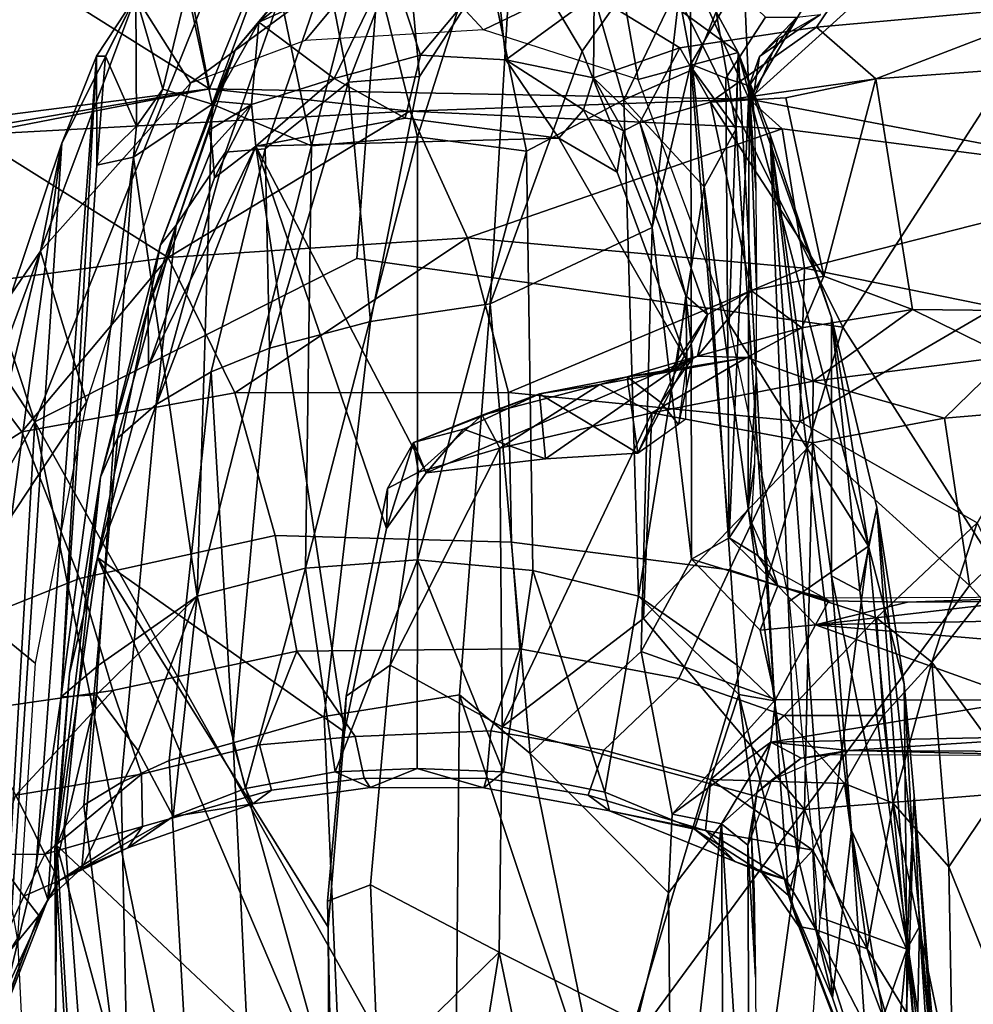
# Model space of a CAD drawing. Header units: millimetres. Extents: x -320 to 320, y -487 to 330.
# Tile 37 of 188: x -287 to -259, y 10 to 39. Entities that reach past the tile are written whole.
import ezdxf

# ---------------------------------------------------------------- set-up
doc = ezdxf.new("R2010")
doc.units = ezdxf.units.MM
doc.layers.add('Layer 01', color=7, linetype='Continuous', true_color=0x000000)

msp = doc.modelspace()

# ---------------------------------------------------------------- linework, layer by layer
at = {"layer": 'Layer 01'}
for points in [[(-286.2, 26.743, 576.87), (-275.034, 54.556, 574.467), (-282.99, 66.687, 573.131), (-298.405, 63.532, 572.856)], [(-256.346, 65.448, 572.942), (-275.034, 54.556, 574.467), (-262.559, 29.514, 576.58), (-244.178, 57.966, 572.875)], [(-266.511, 64.378, 554.968), (-265.3, 36.184, 556.778), (-273.678, 54.617, 555.684)], [(-265.3, 36.184, 556.778), (-266.511, 64.378, 554.968), (-260.334, 63.988, 554.877), (-257.023, 50.202, 555.707)], [(-286.2, 26.743, 576.87), (-298.405, 63.532, 572.856), (-305.771, 56.211, 573.031)], [(-262.559, 29.514, 576.58), (-249.656, 9.344, 577.018), (-244.178, 57.966, 572.875)], [(-286.2, 26.743, 576.87), (-305.771, 56.211, 573.031), (-297.053, 7.557, 577.446)], [(-276.777, 31.52, 576.613), (-275.034, 54.556, 574.467), (-286.2, 26.743, 576.87)], [(-283.423, 48.584, 556.013), (-273.678, 54.617, 555.684), (-281.093, 36.482, 556.814)], [(-273.678, 54.617, 555.684), (-265.3, 36.184, 556.778), (-281.093, 36.482, 556.814)], [(-276.777, 31.52, 576.613), (-262.559, 29.514, 576.58), (-275.034, 54.556, 574.467)], [(-257.023, 50.202, 555.707), (-255.061, 45.452, 555.927), (-265.3, 36.184, 556.778)], [(-293.173, 44.068, 556.086), (-283.423, 48.584, 556.013), (-281.093, 36.482, 556.814)], [(-251.205, 34.183, 556.484), (-253.261, 33.89, 556.525), (-265.3, 36.184, 556.778), (-255.061, 45.452, 555.927)], [(-281.093, 36.482, 556.814), (-296.798, 34.466, 556.543), (-293.173, 44.068, 556.086)], [(-270.185, 37.582, 335.837), (-272.231, 41.013, 338.64), (-267.028, 42.03, 333.974)], [(-267.028, 42.03, 333.974), (-268.143, 32.428, 333.518), (-270.185, 37.582, 335.837)], [(-267.028, 42.03, 333.974), (-267.01, 37.208, 333.434), (-268.143, 32.428, 333.518)], [(-267.028, 42.03, 333.974), (-265.711, 39.436, 332.729), (-267.01, 37.208, 333.434)], [(-283.24, 39.193, 369.782), (-275.684, 41.022, 369.932), (-281.646, 36.646, 369.465)], [(-275.684, 41.022, 369.932), (-278.292, 37.895, 369.596), (-281.646, 36.646, 369.465)], [(-276.503, 41.046, 370.718), (-279.303, 40.627, 370.471), (-278.104, 34.821, 407.707)], [(-273.075, 38.214, 369.628), (-278.292, 37.895, 369.596), (-275.684, 41.022, 369.932)], [(-278.104, 34.821, 407.707), (-275.002, 35.076, 407.777), (-276.503, 41.046, 370.718)], [(-275.338, 41.053, 343.667), (-277.027, 36.675, 344.238), (-277.658, 39.974, 348.29)], [(-275.338, 41.053, 343.667), (-274.947, 36.845, 340.98), (-277.027, 36.675, 344.238)], [(-275.002, 35.076, 407.777), (-273.11, 41.031, 370.658), (-276.503, 41.046, 370.718)], [(-276.382, 29.682, 340.948), (-274.947, 36.845, 340.98), (-272.231, 41.013, 338.64), (-272.876, 30.201, 337.211)], [(-273.075, 38.214, 369.628), (-275.684, 41.022, 369.932), (-269.136, 40.106, 369.878)], [(-274.947, 36.845, 340.98), (-275.338, 41.053, 343.667), (-272.231, 41.013, 338.64)], [(-275.002, 35.076, 407.777), (-271.815, 34.659, 408.626), (-273.11, 41.031, 370.658)], [(-271.815, 34.659, 408.626), (-268.967, 36.164, 394.675), (-270.195, 40.461, 370.552), (-273.11, 41.031, 370.658)], [(-272.231, 41.013, 338.64), (-270.185, 37.582, 335.837), (-272.876, 30.201, 337.211)], [(-279.303, 40.627, 370.471), (-281.742, 39.421, 372.804), (-281.008, 36.038, 395.507)], [(-281.008, 36.038, 395.507), (-278.104, 34.821, 407.707), (-279.303, 40.627, 370.471)], [(-276.734, 40.739, 349.5), (-279.016, 39.222, 352.74), (-279.649, 38.435, 359.317)], [(-276.734, 40.739, 349.5), (-279.649, 38.435, 359.317), (-275.806, 40.171, 354.835)], [(-267.33, 37.679, 360.52), (-263.336, 38.288, 355.947), (-261.76, 40.611, 348.891), (-269.836, 39.221, 357.651)], [(-263.336, 38.288, 355.947), (-255.943, 38.948, 350.68), (-261.76, 40.611, 348.891)], [(-268.967, 36.164, 394.675), (-267.398, 39.449, 370.5), (-270.195, 40.461, 370.552)], [(-277.445, 36.79, 370.633), (-275.806, 40.171, 354.835), (-279.649, 38.435, 359.317)], [(-274.917, 37.473, 368.173), (-275.806, 40.171, 354.835), (-277.445, 36.79, 370.633)], [(-272.71, 40.114, 355.558), (-275.806, 40.171, 354.835), (-274.917, 37.473, 368.173)], [(-272.422, 37.33, 367.524), (-272.71, 40.114, 355.558), (-274.917, 37.473, 368.173)], [(-273.075, 38.214, 369.628), (-269.136, 40.106, 369.878), (-268.55, 36.755, 369.477)], [(-269.836, 39.221, 357.651), (-272.71, 40.114, 355.558), (-272.422, 37.33, 367.524)], [(-265.623, 37.548, 369.593), (-269.136, 40.106, 369.878), (-266.267, 38.736, 370.345)], [(-265.623, 37.548, 369.593), (-268.55, 36.755, 369.477), (-269.136, 40.106, 369.878)], [(-280.619, 34.632, 352.652), (-279.016, 39.222, 352.74), (-277.658, 39.974, 348.29), (-279.464, 34.73, 348.695)], [(-277.658, 39.974, 348.29), (-277.027, 36.675, 344.238), (-279.464, 34.73, 348.695)], [(-268.967, 36.164, 394.675), (-266.947, 37.053, 383.899), (-267.398, 39.449, 370.5)], [(-266.267, 38.736, 370.345), (-267.398, 39.449, 370.5), (-266.947, 37.053, 383.899)], [(-286.03, 31.735, 368.949), (-285.411, 34.892, 369.79), (-283.24, 39.193, 369.782)], [(-283.24, 39.193, 369.782), (-281.646, 36.646, 369.465), (-286.03, 31.735, 368.949)], [(-285.411, 34.892, 369.79), (-284.394, 37.443, 370.049), (-283.24, 39.193, 369.782)], [(-283.24, 39.193, 369.782), (-284.394, 37.443, 370.049), (-284.132, 37.435, 374.392)], [(-284.132, 37.435, 374.392), (-283.228, 35.391, 393.609), (-283.24, 39.193, 369.782)], [(-281.742, 39.421, 372.804), (-283.24, 39.193, 369.782), (-282.453, 36.478, 389.136)], [(-282.453, 36.478, 389.136), (-283.24, 39.193, 369.782), (-283.228, 35.391, 393.609)], [(-282.453, 36.478, 389.136), (-281.008, 36.038, 395.507), (-281.742, 39.421, 372.804)], [(-280.333, 37.637, 357.687), (-279.016, 39.222, 352.74), (-280.619, 34.632, 352.652), (-282.069, 32.502, 357.603)], [(-280.333, 37.637, 357.687), (-279.649, 38.435, 359.317), (-279.016, 39.222, 352.74)], [(-269.856, 36.809, 366.414), (-269.836, 39.221, 357.651), (-272.422, 37.33, 367.524)], [(-269.856, 36.809, 366.414), (-267.33, 37.679, 360.52), (-269.836, 39.221, 357.651)], [(-265.711, 39.436, 332.729), (-264.819, 38.577, 333.153), (-265.98, 36.8, 333.756), (-267.01, 37.208, 333.434)], [(-261.596, 36.772, 355.581), (-255.943, 38.948, 350.68), (-263.336, 38.288, 355.947)], [(-255.943, 38.948, 350.68), (-261.596, 36.772, 355.581), (-257.405, 37.075, 352.551)], [(-266.267, 38.736, 370.345), (-266.947, 37.053, 383.899), (-265.685, 35.315, 386.442)], [(-265.685, 35.315, 386.442), (-265.623, 37.548, 369.593), (-266.267, 38.736, 370.345)], [(-264.997, 37.431, 336.012), (-263.903, 38.577, 334.199), (-263.215, 38.657, 340.818)], [(-264.997, 37.431, 336.012), (-263.215, 38.657, 340.818), (-264.453, 37.942, 340.629)], [(-280.951, 36.128, 365.83), (-279.649, 38.435, 359.317), (-280.333, 37.637, 357.687)], [(-279.649, 38.435, 359.317), (-280.951, 36.128, 365.83), (-279.862, 36.027, 371.04)], [(-279.649, 38.435, 359.317), (-279.862, 36.027, 371.04), (-277.445, 36.79, 370.633)], [(-264.819, 38.577, 333.153), (-263.903, 38.577, 334.199), (-265.303, 36.567, 334.84), (-265.98, 36.8, 333.756)], [(-263.903, 38.577, 334.199), (-264.997, 37.431, 336.012), (-265.303, 36.567, 334.84)], [(-266.432, 36.092, 360.949), (-263.336, 38.288, 355.947), (-267.33, 37.679, 360.52)], [(-263.336, 38.288, 355.947), (-266.432, 36.092, 360.949), (-261.596, 36.772, 355.581)], [(-264.997, 37.431, 336.012), (-264.453, 37.942, 340.629), (-265.198, 36.169, 340.611)], [(-284.394, 37.443, 370.049), (-285.411, 34.892, 369.79), (-287.029, 10.156, 519.964), (-286.157, 13.784, 509.452)], [(-284.394, 37.443, 370.049), (-286.157, 13.784, 509.452), (-285.431, 18.701, 486.585)], [(-284.394, 37.443, 370.049), (-285.431, 18.701, 486.585), (-284.39, 34.254, 392.89)], [(-284.132, 37.435, 374.392), (-284.394, 37.443, 370.049), (-284.39, 34.254, 392.89)], [(-284.39, 34.254, 392.89), (-283.228, 35.391, 393.609), (-284.132, 37.435, 374.392)], [(-280.333, 37.637, 357.687), (-282.069, 32.502, 357.603), (-282.528, 31.922, 363.196)], [(-280.951, 36.128, 365.83), (-280.333, 37.637, 357.687), (-282.528, 31.922, 363.196)], [(-274.917, 37.473, 368.173), (-277.445, 36.79, 370.633), (-275.363, 35.631, 378.737)], [(-272.422, 37.33, 367.524), (-274.917, 37.473, 368.173), (-275.363, 35.631, 378.737), (-270.866, 35.045, 378.655)], [(-270.185, 37.582, 335.837), (-268.143, 32.428, 333.518), (-272.876, 30.201, 337.211)], [(-268.504, 35.504, 365.643), (-267.33, 37.679, 360.52), (-269.856, 36.809, 366.414)], [(-265.623, 37.548, 369.593), (-265.891, 29.612, 368.726), (-268.55, 36.755, 369.477)], [(-266.432, 36.092, 360.949), (-267.33, 37.679, 360.52), (-268.504, 35.504, 365.643)], [(-261.815, 23.11, 368.042), (-265.891, 29.612, 368.726), (-265.623, 37.548, 369.593)], [(-265.623, 37.548, 369.593), (-265.685, 35.315, 386.442), (-264.563, 18.592, 487.253)], [(-261.815, 23.11, 368.042), (-265.623, 37.548, 369.593), (-262.888, 29.802, 369.272)], [(-264.686, 35.143, 369.814), (-262.888, 29.802, 369.272), (-265.623, 37.548, 369.593)], [(-265.623, 37.548, 369.593), (-264.563, 18.592, 487.253), (-263.869, 13.986, 508.459), (-264.686, 35.143, 369.814)], [(-265.198, 36.169, 340.611), (-265.303, 36.567, 334.84), (-264.997, 37.431, 336.012)], [(-272.422, 37.33, 367.524), (-270.145, 35.871, 372.126), (-269.856, 36.809, 366.414)], [(-270.145, 35.871, 372.126), (-272.422, 37.33, 367.524), (-270.866, 35.045, 378.655)], [(-266.984, 22.731, 332.467), (-268.143, 32.428, 333.518), (-267.01, 37.208, 333.434)], [(-265.882, 23.351, 332.729), (-267.01, 37.208, 333.434), (-265.98, 36.8, 333.756)], [(-266.984, 22.731, 332.467), (-267.01, 37.208, 333.434), (-265.882, 23.351, 332.729)], [(-266.621, 33.621, 404.104), (-266.947, 37.053, 383.899), (-268.967, 36.164, 394.675)], [(-266.947, 37.053, 383.899), (-266.621, 33.621, 404.104), (-265.685, 35.315, 386.442)], [(-261.596, 36.772, 355.581), (-260.526, 30.036, 355.673), (-257.005, 29.994, 352.946), (-257.405, 37.075, 352.551)], [(-281.646, 36.646, 369.465), (-284.688, 27.318, 368.485), (-286.03, 31.735, 368.949)], [(-277.445, 36.79, 370.633), (-279.862, 36.027, 371.04), (-279.735, 34.812, 378.626)], [(-275.363, 35.631, 378.737), (-277.445, 36.79, 370.633), (-279.735, 34.812, 378.626)], [(-277.027, 36.675, 344.238), (-279.332, 28.898, 345.344), (-279.464, 34.73, 348.695)], [(-276.382, 29.682, 340.948), (-279.332, 28.898, 345.344), (-277.027, 36.675, 344.238)], [(-274.947, 36.845, 340.98), (-276.382, 29.682, 340.948), (-277.027, 36.675, 344.238)], [(-268.975, 35.259, 368.937), (-269.856, 36.809, 366.414), (-270.145, 35.871, 372.126)], [(-268.504, 35.504, 365.643), (-269.856, 36.809, 366.414), (-268.975, 35.259, 368.937)], [(-264.224, 36.217, 358.212), (-261.596, 36.772, 355.581), (-266.432, 36.092, 360.949)], [(-265.98, 36.8, 333.756), (-265.303, 36.567, 334.84), (-265.882, 23.351, 332.729)], [(-265.331, 24.191, 334.429), (-265.882, 23.351, 332.729), (-265.303, 36.567, 334.84)], [(-265.331, 24.191, 334.429), (-265.303, 36.567, 334.84), (-265.089, 30.698, 347.769), (-265.106, 27.865, 347.183)], [(-265.303, 36.567, 334.84), (-265.104, 33.514, 346.466), (-265.089, 30.698, 347.769)], [(-265.143, 35.522, 343.876), (-265.104, 33.514, 346.466), (-265.303, 36.567, 334.84)], [(-265.143, 35.522, 343.876), (-265.303, 36.567, 334.84), (-265.198, 36.169, 340.611)], [(-263.117, 31.008, 358.158), (-261.596, 36.772, 355.581), (-264.224, 36.217, 358.212)], [(-263.117, 31.008, 358.158), (-260.526, 30.036, 355.673), (-261.596, 36.772, 355.581)], [(-281.093, 36.482, 556.814), (-296.39, 33.875, 556.494), (-296.798, 34.466, 556.543)], [(-288.029, 35.137, 556.646), (-296.39, 33.875, 556.494), (-281.093, 36.482, 556.814)], [(-288.029, 35.137, 556.646), (-281.093, 36.482, 556.814), (-275.233, 35.828, 556.726)], [(-283.318, 34.488, 398.905), (-281.008, 36.038, 395.507), (-282.453, 36.478, 389.136)], [(-283.228, 35.391, 393.609), (-283.318, 34.488, 398.905), (-282.453, 36.478, 389.136)], [(-281.093, 36.482, 556.814), (-265.3, 36.184, 556.778), (-275.233, 35.828, 556.726)], [(-283.318, 34.488, 398.905), (-281.455, 21.647, 483.825), (-281.008, 36.038, 395.507)], [(-281.103, 35.278, 368.327), (-280.951, 36.128, 365.83), (-282.528, 31.922, 363.196), (-282.881, 30.122, 367.758)], [(-281.455, 21.647, 483.825), (-278.104, 34.821, 407.707), (-281.008, 36.038, 395.507)], [(-280.951, 36.128, 365.83), (-281.103, 35.278, 368.327), (-279.862, 36.027, 371.04)], [(-281.103, 35.278, 368.327), (-281.015, 34.757, 371.947), (-279.862, 36.027, 371.04)], [(-280.943, 33.882, 378.49), (-279.862, 36.027, 371.04), (-281.015, 34.757, 371.947)], [(-279.862, 36.027, 371.04), (-280.943, 33.882, 378.49), (-279.735, 34.812, 378.626)], [(-264.337, 35.31, 556.662), (-275.233, 35.828, 556.726), (-265.3, 36.184, 556.778)], [(-268.967, 36.164, 394.675), (-271.815, 34.659, 408.626), (-271.63, 22.397, 484.233), (-268.543, 21.649, 483.811)], [(-268.543, 21.649, 483.811), (-266.621, 33.621, 404.104), (-268.967, 36.164, 394.675)], [(-266.432, 36.092, 360.949), (-268.504, 35.504, 365.643), (-266.523, 29.885, 364.399), (-265.245, 30.587, 361.327)], [(-263.117, 31.008, 358.158), (-264.224, 36.217, 358.212), (-266.432, 36.092, 360.949)], [(-265.245, 30.587, 361.327), (-263.117, 31.008, 358.158), (-266.432, 36.092, 360.949)], [(-264.337, 35.31, 556.662), (-265.3, 36.184, 556.778), (-253.261, 33.89, 556.525)], [(-275.233, 35.828, 556.726), (-282.295, 31.552, 554.65), (-288.029, 35.137, 556.646)], [(-275.233, 35.828, 556.726), (-273.541, 32.127, 554.799), (-282.295, 31.552, 554.65)], [(-264.337, 35.31, 556.662), (-273.541, 32.127, 554.799), (-275.233, 35.828, 556.726)], [(-269.165, 34.047, 378.522), (-270.145, 35.871, 372.126), (-270.866, 35.045, 378.655)], [(-268.975, 35.259, 368.937), (-270.145, 35.871, 372.126), (-269.165, 34.047, 378.522)], [(-275.363, 35.631, 378.737), (-279.735, 34.812, 378.626), (-270.866, 35.045, 378.655)], [(-267.156, 30.43, 367.612), (-268.504, 35.504, 365.643), (-268.975, 35.259, 368.937)], [(-268.504, 35.504, 365.643), (-267.156, 30.43, 367.612), (-266.523, 29.885, 364.399)], [(-288.029, 35.137, 556.646), (-282.295, 31.552, 554.65), (-289.695, 30.566, 554.605)], [(-284.39, 34.254, 392.89), (-283.318, 34.488, 398.905), (-283.228, 35.391, 393.609)], [(-282.881, 30.122, 367.758), (-281.015, 34.757, 371.947), (-281.103, 35.278, 368.327)], [(-264.337, 35.31, 556.662), (-263.684, 31.243, 554.698), (-273.541, 32.127, 554.799)], [(-268.975, 35.259, 368.937), (-269.165, 34.047, 378.522), (-267.124, 28.541, 377.818), (-267.156, 30.43, 367.612)], [(-264.563, 18.592, 487.253), (-265.685, 35.315, 386.442), (-266.621, 33.621, 404.104)], [(-262.894, 22.24, 427.813), (-262.888, 29.802, 369.272), (-264.686, 35.143, 369.814)], [(-263.869, 13.986, 508.459), (-262.862, 9.903, 519.789), (-264.686, 35.143, 369.814)], [(-262.31, 14.801, 471.147), (-264.686, 35.143, 369.814), (-262.862, 9.903, 519.789)], [(-262.31, 14.801, 471.147), (-262.894, 22.24, 427.813), (-264.686, 35.143, 369.814)], [(-263.684, 31.243, 554.698), (-264.337, 35.31, 556.662), (-253.261, 33.89, 556.525)], [(-285.411, 34.892, 369.79), (-286.896, 30.477, 369.328), (-287.083, 22.456, 426.74)], [(-287.029, 10.156, 519.964), (-285.411, 34.892, 369.79), (-287.083, 22.456, 426.74)], [(-285.411, 34.892, 369.79), (-286.03, 31.735, 368.949), (-286.896, 30.477, 369.328)], [(-279.735, 34.812, 378.626), (-274.752, 25.255, 377.395), (-267.124, 28.541, 377.818), (-270.866, 35.045, 378.655)], [(-278.282, 22.467, 483.894), (-275, 22.713, 484.113), (-275.002, 35.076, 407.777)], [(-278.282, 22.467, 483.894), (-275.002, 35.076, 407.777), (-278.104, 34.821, 407.707)], [(-275, 22.713, 484.113), (-271.815, 34.659, 408.626), (-275.002, 35.076, 407.777)], [(-269.165, 34.047, 378.522), (-270.866, 35.045, 378.655), (-267.124, 28.541, 377.818)], [(-279.735, 34.812, 378.626), (-282.874, 28.372, 377.796), (-284.363, 22.78, 377.076)], [(-284.363, 22.78, 377.076), (-277.143, 17.683, 376.419), (-279.735, 34.812, 378.626)], [(-282.881, 30.122, 367.758), (-282.874, 28.372, 377.796), (-280.943, 33.882, 378.49), (-281.015, 34.757, 371.947)], [(-279.735, 34.812, 378.626), (-280.943, 33.882, 378.49), (-282.874, 28.372, 377.796)], [(-282.65, 27.249, 353.157), (-280.619, 34.632, 352.652), (-279.464, 34.73, 348.695), (-281.041, 28.206, 348.817)], [(-282.069, 32.502, 357.603), (-280.619, 34.632, 352.652), (-282.65, 27.249, 353.157)], [(-281.455, 21.647, 483.825), (-278.282, 22.467, 483.894), (-278.104, 34.821, 407.707)], [(-279.332, 28.898, 345.344), (-281.041, 28.206, 348.817), (-279.464, 34.73, 348.695)], [(-275.915, 23.623, 377.183), (-279.735, 34.812, 378.626), (-277.143, 17.683, 376.419)], [(-275.915, 23.623, 377.183), (-274.752, 25.255, 377.395), (-279.735, 34.812, 378.626)], [(-275, 22.713, 484.113), (-271.63, 22.397, 484.233), (-271.815, 34.659, 408.626)], [(-285.431, 18.701, 486.585), (-284.346, 19.618, 488.379), (-283.318, 34.488, 398.905)], [(-285.431, 18.701, 486.585), (-283.318, 34.488, 398.905), (-284.39, 34.254, 392.89)], [(-284.346, 19.618, 488.379), (-281.455, 21.647, 483.825), (-283.318, 34.488, 398.905)], [(-258.088, 30.103, 554.573), (-263.684, 31.243, 554.698), (-253.261, 33.89, 556.525)], [(-265.655, 19.627, 488.331), (-266.621, 33.621, 404.104), (-268.543, 21.649, 483.811)], [(-266.621, 33.621, 404.104), (-265.655, 19.627, 488.331), (-264.563, 18.592, 487.253)], [(-282.528, 31.922, 363.196), (-282.069, 32.502, 357.603), (-283.784, 26.269, 358.772), (-284.28, 25.131, 364.303)], [(-282.65, 27.249, 353.157), (-283.784, 26.269, 358.772), (-282.069, 32.502, 357.603)], [(-268.143, 32.428, 333.518), (-268.464, 20.03, 333.302), (-271.712, 17.051, 335.557), (-272.876, 30.201, 337.211)], [(-268.143, 32.428, 333.518), (-266.984, 22.731, 332.467), (-268.464, 20.03, 333.302)], [(-280.349, 27.592, 551.95), (-282.295, 31.552, 554.65), (-273.541, 32.127, 554.799)], [(-273.541, 32.127, 554.799), (-272.341, 27.605, 551.824), (-280.349, 27.592, 551.95)], [(-272.341, 27.605, 551.824), (-273.541, 32.127, 554.799), (-263.684, 31.243, 554.698)], [(-286.03, 31.735, 368.949), (-288.487, 21.567, 367.88), (-287.867, 26.812, 368.946)], [(-286.03, 31.735, 368.949), (-284.688, 27.318, 368.485), (-288.487, 21.567, 367.88)], [(-286.896, 30.477, 369.328), (-286.03, 31.735, 368.949), (-287.867, 26.812, 368.946)], [(-282.528, 31.922, 363.196), (-284.28, 25.131, 364.303), (-282.881, 30.122, 367.758)], [(-286.583, 26.457, 551.758), (-289.695, 30.566, 554.605), (-282.295, 31.552, 554.65)], [(-286.583, 26.457, 551.758), (-282.295, 31.552, 554.65), (-280.349, 27.592, 551.95)], [(-271.335, 0.227, 578.972), (-262.559, 29.514, 576.58), (-276.777, 31.52, 576.613), (-286.2, 26.743, 576.87)], [(-272.341, 27.605, 551.824), (-263.684, 31.243, 554.698), (-263.824, 26.753, 551.894)], [(-263.824, 26.753, 551.894), (-263.684, 31.243, 554.698), (-258.088, 30.103, 554.573)], [(-265.245, 30.587, 361.327), (-263.761, 29.5, 358.5), (-263.117, 31.008, 358.158)], [(-263.761, 29.5, 358.5), (-260.526, 30.036, 355.673), (-263.117, 31.008, 358.158)], [(-290.936, 23.721, 550.704), (-294.093, 28.831, 554.232), (-289.695, 30.566, 554.605), (-286.583, 26.457, 551.758)], [(-265.245, 30.587, 361.327), (-266.809, 28.669, 362.407), (-263.761, 29.5, 358.5)], [(-266.523, 29.885, 364.399), (-266.809, 28.669, 362.407), (-265.245, 30.587, 361.327)], [(-267.156, 30.43, 367.612), (-266.952, 28.618, 373.039), (-267.433, 28.25, 367.055)], [(-266.523, 29.885, 364.399), (-267.156, 30.43, 367.612), (-267.433, 28.25, 367.055)], [(-266.952, 28.618, 373.039), (-267.156, 30.43, 367.612), (-267.124, 28.541, 377.818)], [(-284.363, 22.78, 377.076), (-282.881, 30.122, 367.758), (-284.28, 25.131, 364.303), (-285.189, 19.383, 365.873)], [(-284.363, 22.78, 377.076), (-282.874, 28.372, 377.796), (-282.881, 30.122, 367.758)], [(-276.382, 29.682, 340.948), (-272.876, 30.201, 337.211), (-273.771, 18.761, 337.25), (-277.738, 18.132, 341.216)], [(-271.712, 17.051, 335.557), (-273.771, 18.761, 337.25), (-272.876, 30.201, 337.211)], [(-258.088, 30.103, 554.573), (-256.338, 27.669, 553.607), (-258.633, 23.789, 550.898), (-263.824, 26.753, 551.894)], [(-263.429, 27.936, 356.103), (-260.526, 30.036, 355.673), (-263.761, 29.5, 358.5)], [(-257.732, 28.658, 352.785), (-260.526, 30.036, 355.673), (-263.429, 27.936, 356.103)], [(-257.732, 28.658, 352.785), (-257.005, 29.994, 352.946), (-260.526, 30.036, 355.673)], [(-277.738, 18.132, 341.216), (-280.402, 17.362, 344.846), (-279.332, 28.898, 345.344), (-276.382, 29.682, 340.948)], [(-266.523, 29.885, 364.399), (-267.57, 28.273, 365.061), (-266.809, 28.669, 362.407)], [(-267.433, 28.25, 367.055), (-267.57, 28.273, 365.061), (-266.523, 29.885, 364.399)], [(-262.894, 22.24, 427.813), (-262.064, 21.807, 408.761), (-262.888, 29.802, 369.272)], [(-261.815, 23.11, 368.042), (-262.888, 29.802, 369.272), (-261.565, 24.237, 368.666)], [(-262.064, 21.807, 408.761), (-261.565, 24.237, 368.666), (-262.888, 29.802, 369.272)], [(-262.559, 29.514, 576.58), (-271.335, 0.227, 578.972), (-259.421, -8.898, 578.956), (-249.656, 9.344, 577.018)], [(-265.365, 28.631, 358.821), (-263.761, 29.5, 358.5), (-266.809, 28.669, 362.407)], [(-264.123, 21.502, 367.873), (-265.891, 29.612, 368.726), (-261.815, 23.11, 368.042)], [(-263.761, 29.5, 358.5), (-265.365, 28.631, 358.821), (-263.429, 27.936, 356.103)], [(-281.041, 28.206, 348.817), (-279.332, 28.898, 345.344), (-280.402, 17.362, 344.846)], [(-267.124, 28.541, 377.818), (-274.752, 25.255, 377.395), (-271.264, 25.666, 377.448)], [(-267.124, 28.541, 377.818), (-271.264, 25.666, 377.448), (-268.558, 25.832, 377.469)], [(-268.148, 27.005, 359.17), (-265.365, 28.631, 358.821), (-269.673, 27.842, 362.039)], [(-265.365, 28.631, 358.821), (-268.869, 28.061, 364.068), (-269.673, 27.842, 362.039)], [(-266.809, 28.669, 362.407), (-267.57, 28.273, 365.061), (-268.869, 28.061, 364.068)], [(-268.869, 28.061, 364.068), (-265.365, 28.631, 358.821), (-266.809, 28.669, 362.407)], [(-268.558, 25.832, 377.469), (-267.151, 26.837, 377.599), (-267.124, 28.541, 377.818)], [(-268.148, 27.005, 359.17), (-263.429, 27.936, 356.103), (-265.365, 28.631, 358.821)], [(-267.881, 27.312, 370.656), (-266.952, 28.618, 373.039), (-267.371, 26.665, 377.577)], [(-267.433, 28.25, 367.055), (-266.952, 28.618, 373.039), (-267.881, 27.312, 370.656)], [(-267.371, 26.665, 377.577), (-266.952, 28.618, 373.039), (-267.124, 28.541, 377.818)], [(-259.591, 26.853, 353.29), (-257.732, 28.658, 352.785), (-263.429, 27.936, 356.103)], [(-259.591, 26.853, 353.29), (-253.141, 27.404, 350.133), (-257.732, 28.658, 352.785)], [(-268.869, 28.061, 364.068), (-267.57, 28.273, 365.061), (-267.433, 28.25, 367.055)], [(-268.869, 28.061, 364.068), (-267.433, 28.25, 367.055), (-267.881, 27.312, 370.656)], [(-282.65, 27.249, 353.157), (-281.041, 28.206, 348.817), (-282.271, 16.842, 348.245), (-283.673, 16.197, 351.726)], [(-280.402, 17.362, 344.846), (-282.271, 16.842, 348.245), (-281.041, 28.206, 348.817)], [(-268.558, 25.832, 377.469), (-271.437, 27.569, 366.447), (-268.869, 28.061, 364.068)], [(-269.673, 27.842, 362.039), (-268.869, 28.061, 364.068), (-271.437, 27.569, 366.447)], [(-267.881, 27.312, 370.656), (-268.558, 25.832, 377.469), (-268.869, 28.061, 364.068)], [(-263.445, 26.131, 355.49), (-263.429, 27.936, 356.103), (-268.148, 27.005, 359.17)], [(-263.445, 26.131, 355.49), (-259.591, 26.853, 353.29), (-263.429, 27.936, 356.103)], [(-273.115, 26.946, 365.669), (-272.595, 25.974, 363.335), (-269.673, 27.842, 362.039)], [(-271.437, 27.569, 366.447), (-273.115, 26.946, 365.669), (-269.673, 27.842, 362.039)], [(-272.595, 25.974, 363.335), (-268.148, 27.005, 359.17), (-269.673, 27.842, 362.039)], [(-265.331, 24.191, 334.429), (-265.106, 27.865, 347.183), (-265.145, 25.503, 345.214)], [(-280.349, 27.592, 551.95), (-279.164, 23.42, 548.125), (-284.89, 22.167, 547.847), (-286.583, 26.457, 551.758)], [(-279.164, 23.42, 548.125), (-280.349, 27.592, 551.95), (-272.341, 27.605, 551.824), (-272.255, 23.224, 547.841)], [(-271.437, 27.569, 366.447), (-275.121, 26.147, 370.656), (-273.115, 26.946, 365.669)], [(-275.121, 26.147, 370.656), (-271.437, 27.569, 366.447), (-273.654, 26.531, 371.827)], [(-271.264, 25.666, 377.448), (-273.654, 26.531, 371.827), (-271.437, 27.569, 366.447)], [(-263.824, 26.753, 551.894), (-265.878, 22.418, 547.864), (-272.255, 23.224, 547.841), (-272.341, 27.605, 551.824)], [(-268.558, 25.832, 377.469), (-271.264, 25.666, 377.448), (-271.437, 27.569, 366.447)], [(-253.141, 27.404, 350.133), (-259.591, 26.853, 353.29), (-258.855, 21.964, 352.65)], [(-253.637, 16.218, 350.057), (-253.141, 27.404, 350.133), (-258.855, 21.964, 352.65)], [(-284.688, 27.318, 368.485), (-286.186, 19.687, 367.683), (-288.487, 21.567, 367.88)], [(-282.65, 27.249, 353.157), (-283.673, 16.197, 351.726), (-284.771, 15.541, 355.834), (-283.784, 26.269, 358.772)], [(-268.558, 25.832, 377.469), (-267.881, 27.312, 370.656), (-267.371, 26.665, 377.577)], [(-274.98, 25.274, 367.231), (-273.115, 26.946, 365.669), (-275.121, 26.147, 370.656)], [(-273.115, 26.946, 365.669), (-274.98, 25.274, 367.231), (-272.595, 25.974, 363.335)], [(-268.148, 27.005, 359.17), (-272.595, 25.974, 363.335), (-272.531, 17.831, 361.133)], [(-268.148, 27.005, 359.17), (-272.531, 17.831, 361.133), (-268.389, 20.993, 358.247)], [(-263.445, 26.131, 355.49), (-268.148, 27.005, 359.17), (-268.389, 20.993, 358.247)], [(-263.445, 26.131, 355.49), (-258.855, 21.964, 352.65), (-259.591, 26.853, 353.29)], [(-288.24, -8.655, 579.086), (-286.2, 26.743, 576.87), (-297.053, 7.557, 577.446)], [(-278.53, -11.152, 579.625), (-286.2, 26.743, 576.87), (-288.24, -8.655, 579.086)], [(-271.335, 0.227, 578.972), (-286.2, 26.743, 576.87), (-278.53, -11.152, 579.625)], [(-273.654, 26.531, 371.827), (-274.752, 25.255, 377.395), (-275.121, 26.147, 370.656)], [(-271.264, 25.666, 377.448), (-274.752, 25.255, 377.395), (-273.654, 26.531, 371.827)], [(-265.878, 22.418, 547.864), (-263.824, 26.753, 551.894), (-258.633, 23.789, 550.898), (-261.572, 21.019, 547.725)], [(-290.936, 23.721, 550.704), (-286.583, 26.457, 551.758), (-284.89, 22.167, 547.847), (-289.224, 20.441, 547.444)], [(-283.784, 26.269, 358.772), (-284.771, 15.541, 355.834), (-285.345, 14.897, 359.496), (-284.28, 25.131, 364.303)], [(-274.752, 25.255, 377.395), (-275.915, 23.623, 377.183), (-275.121, 26.147, 370.656)], [(-275.915, 23.623, 377.183), (-275.878, 24.797, 370.856), (-275.121, 26.147, 370.656)], [(-275.121, 26.147, 370.656), (-275.878, 24.797, 370.856), (-274.98, 25.274, 367.231)], [(-272.595, 25.974, 363.335), (-274.98, 25.274, 367.231), (-275.804, 19.634, 366.021)], [(-275.804, 19.634, 366.021), (-272.531, 17.831, 361.133), (-272.595, 25.974, 363.335)], [(-263.681, 15.411, 354.639), (-263.445, 26.131, 355.49), (-268.389, 20.993, 358.247)], [(-258.855, 21.964, 352.65), (-263.445, 26.131, 355.49), (-263.681, 15.411, 354.639)], [(-265.24, 23.824, 340.706), (-265.331, 24.191, 334.429), (-265.145, 25.503, 345.214)], [(-285.345, 14.897, 359.496), (-285.613, 14.222, 362.916), (-284.28, 25.131, 364.303)], [(-285.613, 14.222, 362.916), (-285.189, 19.383, 365.873), (-284.28, 25.131, 364.303)], [(-277.09, 18.727, 370.834), (-275.804, 19.634, 366.021), (-274.98, 25.274, 367.231), (-275.878, 24.797, 370.856)], [(-275.915, 23.623, 377.183), (-277.143, 17.683, 376.419), (-277.09, 18.727, 370.834), (-275.878, 24.797, 370.856)], [(-265.882, 23.351, 332.729), (-265.331, 24.191, 334.429), (-265.044, 22.836, 334.233)], [(-265.331, 24.191, 334.429), (-265.24, 23.824, 340.706), (-265.044, 22.836, 334.233)], [(-260.625, 11.173, 447.994), (-261.565, 24.237, 368.666), (-262.064, 21.807, 408.761)], [(-261.815, 23.11, 368.042), (-261.565, 24.237, 368.666), (-260.77, 19.074, 368.126)], [(-260.77, 19.074, 368.126), (-261.565, 24.237, 368.666), (-260.509, 14.332, 407.406)], [(-260.509, 14.332, 407.406), (-261.565, 24.237, 368.666), (-260.625, 11.173, 447.994)], [(-265.044, 22.836, 334.233), (-265.24, 23.824, 340.706), (-264.618, 22.435, 340.66)], [(-261.572, 21.019, 547.725), (-258.633, 23.789, 550.898), (-259.957, 19.716, 547.591)], [(-257.932, 22.303, 550.959), (-259.957, 19.716, 547.591), (-258.633, 23.789, 550.898)], [(-279.164, 23.42, 548.125), (-278.535, 20.042, 543.612), (-283.921, 18.886, 543.516), (-284.89, 22.167, 547.847)], [(-272.255, 23.224, 547.841), (-272.01, 20.105, 543.672), (-278.535, 20.042, 543.612), (-279.164, 23.42, 548.125)], [(-264.467, 21.953, 332.466), (-266.984, 22.731, 332.467), (-265.882, 23.351, 332.729)], [(-264.467, 21.953, 332.466), (-265.882, 23.351, 332.729), (-265.044, 22.836, 334.233)], [(-272.01, 20.105, 543.672), (-272.255, 23.224, 547.841), (-265.878, 22.418, 547.864), (-267.359, 19.242, 543.565)], [(-261.815, 23.11, 368.042), (-263.226, 12.251, 366.901), (-264.123, 21.502, 367.873)], [(-263.226, 12.251, 366.901), (-261.815, 23.11, 368.042), (-260.691, 11.33, 366.803)], [(-260.77, 19.074, 368.126), (-260.691, 11.33, 366.803), (-261.815, 23.11, 368.042)], [(-277.593, 6.867, 375.025), (-284.363, 22.78, 377.076), (-285.552, 14.361, 375.991)], [(-285.189, 19.383, 365.873), (-285.552, 14.361, 375.991), (-284.363, 22.78, 377.076)], [(-284.363, 22.78, 377.076), (-277.621, 11.967, 375.682), (-277.143, 17.683, 376.419)], [(-277.621, 11.967, 375.682), (-284.363, 22.78, 377.076), (-277.593, 6.867, 375.025)], [(-264.467, 21.953, 332.466), (-265.044, 22.836, 334.233), (-264.618, 22.435, 340.66)], [(-278.282, 22.467, 483.894), (-281.455, 21.647, 483.825), (-280.041, 16.022, 521.446)], [(-280.041, 16.022, 521.446), (-277.414, 16.515, 521.598), (-278.282, 22.467, 483.894)], [(-275, 22.713, 484.113), (-278.282, 22.467, 483.894), (-277.414, 16.515, 521.598)], [(-277.414, 16.515, 521.598), (-275.015, 16.612, 521.783), (-275, 22.713, 484.113)], [(-275, 22.713, 484.113), (-275.015, 16.612, 521.783), (-272.491, 16.51, 521.579)], [(-271.63, 22.397, 484.233), (-275, 22.713, 484.113), (-272.491, 16.51, 521.579)], [(-266.984, 22.731, 332.467), (-264.978, 20.654, 331.342), (-264.529, 18.625, 331.057), (-268.464, 20.03, 333.302)], [(-264.467, 21.953, 332.466), (-264.978, 20.654, 331.342), (-266.984, 22.731, 332.467)], [(-271.63, 22.397, 484.233), (-272.491, 16.51, 521.579), (-269.525, 15.919, 521.414)], [(-268.543, 21.649, 483.811), (-271.63, 22.397, 484.233), (-269.525, 15.919, 521.414)], [(-264.274, 18.159, 543.316), (-267.359, 19.242, 543.565), (-265.878, 22.418, 547.864), (-261.572, 21.019, 547.725)], [(-264.618, 22.435, 340.66), (-263.105, 21.604, 340.793), (-264.467, 21.953, 332.466)], [(-262.064, 21.807, 408.761), (-262.894, 22.24, 427.813), (-260.625, 11.173, 447.994)], [(-260.625, 11.173, 447.994), (-262.894, 22.24, 427.813), (-262.31, 14.801, 471.147)], [(-257.607, 16.488, 550.441), (-259.957, 19.716, 547.591), (-257.932, 22.303, 550.959), (-256.025, 18.927, 552.96)], [(-284.89, 22.167, 547.847), (-283.921, 18.886, 543.516), (-288.056, 18.299, 544.58), (-289.224, 20.441, 547.444)], [(-263.364, 20.813, 330.584), (-264.978, 20.654, 331.342), (-264.467, 21.953, 332.466)], [(-264.467, 21.953, 332.466), (-262.971, 21.508, 332.657), (-263.364, 20.813, 330.584)], [(-262.971, 21.508, 332.657), (-264.467, 21.953, 332.466), (-263.105, 21.604, 340.793)], [(-263.681, 15.411, 354.639), (-253.637, 16.218, 350.057), (-258.855, 21.964, 352.65)], [(-281.455, 21.647, 483.825), (-284.396, 18.764, 493.558), (-283.18, 17.127, 507.621)], [(-284.396, 18.764, 493.558), (-281.455, 21.647, 483.825), (-284.346, 19.618, 488.379)], [(-283.18, 17.127, 507.621), (-282.155, 15.204, 522.298), (-281.455, 21.647, 483.825)], [(-281.455, 21.647, 483.825), (-282.155, 15.204, 522.298), (-280.041, 16.022, 521.446)], [(-266.905, 14.836, 522.141), (-265.6, 18.776, 493.463), (-268.543, 21.649, 483.811), (-269.525, 15.919, 521.414)], [(-265.6, 18.776, 493.463), (-265.655, 19.627, 488.331), (-268.543, 21.649, 483.811)], [(-263.105, 21.604, 340.793), (-256.425, 21.633, 337.186), (-260.667, 21.47, 330.797), (-262.971, 21.508, 332.657)], [(-256.425, 21.633, 337.186), (-257.474, 21.495, 329.288), (-260.667, 21.47, 330.797)], [(-286.703, 11.642, 366.837), (-288.487, 21.567, 367.88), (-286.186, 19.687, 367.683)], [(-262.971, 21.508, 332.657), (-260.667, 21.47, 330.797), (-263.364, 20.813, 330.584)], [(-251.162, 21.062, 325.825), (-263.364, 20.813, 330.584), (-257.474, 21.495, 329.288)], [(-257.474, 21.495, 329.288), (-263.364, 20.813, 330.584), (-260.667, 21.47, 330.797)], [(-261.572, 21.019, 547.725), (-261.384, 18.159, 545.03), (-264.274, 18.159, 543.316)], [(-254.265, 20.041, 326.508), (-263.364, 20.813, 330.584), (-251.162, 21.062, 325.825)], [(-261.384, 18.159, 545.03), (-261.572, 21.019, 547.725), (-259.957, 19.716, 547.591)], [(-268.389, 20.993, 358.247), (-272.531, 17.831, 361.133), (-263.681, 15.411, 354.639)], [(-264.978, 20.654, 331.342), (-263.364, 20.813, 330.584), (-264.529, 18.625, 331.057)], [(-257.214, 18.61, 327.647), (-264.529, 18.625, 331.057), (-263.364, 20.813, 330.584)], [(-263.364, 20.813, 330.584), (-254.265, 20.041, 326.508), (-257.214, 18.61, 327.647)], [(-278.535, 20.042, 543.612), (-279.628, 17.299, 538.365), (-283.08, 16.447, 538.333), (-283.921, 18.886, 543.516)], [(-279.628, 17.299, 538.365), (-278.535, 20.042, 543.612), (-276.824, 17.542, 538.119)], [(-278.535, 20.042, 543.612), (-272.01, 20.105, 543.672), (-272.857, 17.707, 538.634), (-276.824, 17.542, 538.119)], [(-269.555, 17.149, 538.388), (-272.857, 17.707, 538.634), (-272.01, 20.105, 543.672), (-267.359, 19.242, 543.565)], [(-268.464, 20.03, 333.302), (-267.555, 15.278, 332.869), (-267.658, 12.972, 333.007), (-271.712, 17.051, 335.557)], [(-268.464, 20.03, 333.302), (-264.529, 18.625, 331.057), (-267.555, 15.278, 332.869)], [(-285.431, 18.701, 486.585), (-284.396, 18.764, 493.558), (-284.346, 19.618, 488.379)], [(-276.383, 13.209, 365.039), (-275.804, 19.634, 366.021), (-277.09, 18.727, 370.834), (-277.633, 12.729, 369.777)], [(-276.383, 13.209, 365.039), (-272.617, 11.238, 360.159), (-272.531, 17.831, 361.133), (-275.804, 19.634, 366.021)], [(-265.6, 18.776, 493.463), (-264.563, 18.592, 487.253), (-265.655, 19.627, 488.331)], [(-259.957, 19.716, 547.591), (-261.091, 15.593, 543.734), (-261.384, 18.159, 545.03)], [(-261.091, 15.593, 543.734), (-259.957, 19.716, 547.591), (-259.457, 13.73, 546.436)], [(-257.607, 16.488, 550.441), (-259.457, 13.73, 546.436), (-259.957, 19.716, 547.591)], [(-285.613, 14.222, 362.916), (-285.552, 14.361, 375.991), (-285.189, 19.383, 365.873)], [(-266.423, 16.285, 538.346), (-269.555, 17.149, 538.388), (-267.359, 19.242, 543.565), (-264.274, 18.159, 543.316)], [(-260.691, 11.33, 366.803), (-260.77, 19.074, 368.126), (-260.474, 15.821, 367.788)], [(-260.77, 19.074, 368.126), (-260.509, 14.332, 407.406), (-259.512, 3.762, 445.455), (-260.474, 15.821, 367.788)], [(-286.758, 15.834, 540.352), (-288.056, 18.299, 544.58), (-283.921, 18.886, 543.516)], [(-283.921, 18.886, 543.516), (-283.08, 16.447, 538.333), (-286.758, 15.834, 540.352)], [(-284.396, 18.764, 493.558), (-285.818, 12.781, 522.314), (-284.82, 13.698, 523.829)], [(-284.396, 18.764, 493.558), (-285.431, 18.701, 486.585), (-285.818, 12.781, 522.314)], [(-284.82, 13.698, 523.829), (-283.18, 17.127, 507.621), (-284.396, 18.764, 493.558)], [(-277.738, 18.132, 341.216), (-273.771, 18.761, 337.25), (-273.915, 4.458, 338.032), (-277.202, 5.89, 341.146)], [(-277.143, 17.683, 376.419), (-277.621, 11.967, 375.682), (-277.633, 12.729, 369.777), (-277.09, 18.727, 370.834)], [(-269.43, 5.752, 334.596), (-273.915, 4.458, 338.032), (-273.771, 18.761, 337.25)], [(-271.712, 17.051, 335.557), (-269.43, 5.752, 334.596), (-273.771, 18.761, 337.25)], [(-266.905, 14.836, 522.141), (-264.93, 13.569, 523.76), (-265.6, 18.776, 493.463)], [(-264.152, 12.894, 521.301), (-264.563, 18.592, 487.253), (-265.6, 18.776, 493.463)], [(-265.6, 18.776, 493.463), (-264.93, 13.569, 523.76), (-264.152, 12.894, 521.301)], [(-285.818, 12.781, 522.314), (-285.431, 18.701, 486.585), (-286.157, 13.784, 509.452)], [(-264.529, 18.625, 331.057), (-264.669, 17.384, 331.675), (-267.555, 15.278, 332.869)], [(-257.214, 18.61, 327.647), (-264.669, 17.384, 331.675), (-264.529, 18.625, 331.057)], [(-255.779, 17.569, 327.533), (-264.669, 17.384, 331.675), (-257.214, 18.61, 327.647)], [(-263.869, 13.986, 508.459), (-264.563, 18.592, 487.253), (-264.152, 12.894, 521.301)], [(-266.423, 16.285, 538.346), (-264.274, 18.159, 543.316), (-262.515, 16.173, 541.52)], [(-262.515, 16.173, 541.52), (-264.274, 18.159, 543.316), (-261.384, 18.159, 545.03)], [(-261.384, 18.159, 545.03), (-261.091, 15.593, 543.734), (-262.515, 16.173, 541.52)], [(-280.402, 17.362, 344.846), (-277.738, 18.132, 341.216), (-277.202, 5.89, 341.146)], [(-276.824, 17.542, 538.119), (-272.857, 17.707, 538.634), (-272.982, 16.318, 532.753), (-276.56, 16.325, 532.697)], [(-269.555, 17.149, 538.388), (-270.015, 15.831, 532.725), (-272.982, 16.318, 532.753), (-272.857, 17.707, 538.634)], [(-263.681, 15.411, 354.639), (-272.531, 17.831, 361.133), (-272.617, 11.238, 360.159), (-268.331, 9.08, 356.742)], [(-264.669, 17.384, 331.675), (-255.779, 17.569, 327.533), (-262.394, 17.135, 331.673)], [(-262.394, 17.135, 331.673), (-255.779, 17.569, 327.533), (-253.143, 17.09, 327.621)], [(-279.628, 17.299, 538.365), (-279.278, 15.979, 532.701), (-283.048, 14.916, 532.658), (-283.08, 16.447, 538.333)], [(-282.271, 16.842, 348.245), (-280.402, 17.362, 344.846), (-279.755, 4.051, 344.457), (-281.598, 5.125, 347.421)], [(-277.202, 5.89, 341.146), (-279.755, 4.051, 344.457), (-280.402, 17.362, 344.846)], [(-276.824, 17.542, 538.119), (-276.56, 16.325, 532.697), (-279.278, 15.979, 532.701), (-279.628, 17.299, 538.365)], [(-267.555, 15.278, 332.869), (-264.669, 17.384, 331.675), (-266.112, 14.995, 332.791)], [(-264.669, 17.384, 331.675), (-265.075, 15.911, 333.338), (-266.112, 14.995, 332.791)], [(-263.777, 16.914, 332.909), (-265.075, 15.911, 333.338), (-264.669, 17.384, 331.675)], [(-264.669, 17.384, 331.675), (-262.394, 17.135, 331.673), (-263.777, 16.914, 332.909)], [(-284.82, 13.698, 523.829), (-282.155, 15.204, 522.298), (-283.18, 17.127, 507.621)], [(-267.658, 12.972, 333.007), (-269.43, 5.752, 334.596), (-271.712, 17.051, 335.557)], [(-266.423, 16.285, 538.346), (-266.583, 14.793, 532.853), (-270.015, 15.831, 532.725), (-269.555, 17.149, 538.388)], [(-262.937, 17.01, 339.848), (-264.647, 16.27, 339.738), (-263.777, 16.914, 332.909)], [(-262.394, 17.135, 331.673), (-262.937, 17.01, 339.848), (-263.777, 16.914, 332.909)], [(-262.937, 17.01, 339.848), (-262.394, 17.135, 331.673), (-255.683, 16.975, 336.112)], [(-262.394, 17.135, 331.673), (-253.143, 17.09, 327.621), (-255.683, 16.975, 336.112)], [(-283.673, 16.197, 351.726), (-282.271, 16.842, 348.245), (-281.598, 5.125, 347.421), (-283.443, 4.86, 351.705)], [(-265.075, 15.911, 333.338), (-263.777, 16.914, 332.909), (-264.647, 16.27, 339.738)], [(-285.905, 14.102, 534.989), (-286.758, 15.834, 540.352), (-283.08, 16.447, 538.333)], [(-283.08, 16.447, 538.333), (-283.048, 14.916, 532.658), (-285.905, 14.102, 534.989)], [(-277.414, 16.515, 521.598), (-280.041, 16.022, 521.446), (-279.818, 15.579, 526.998), (-276.392, 16.053, 527.271)], [(-275.015, 16.612, 521.783), (-277.414, 16.515, 521.598), (-276.392, 16.053, 527.271)], [(-276.392, 16.053, 527.271), (-273.066, 16.04, 527.017), (-275.015, 16.612, 521.783)], [(-272.491, 16.51, 521.579), (-275.015, 16.612, 521.783), (-273.066, 16.04, 527.017)], [(-269.389, 15.368, 527.082), (-269.525, 15.919, 521.414), (-272.491, 16.51, 521.579), (-273.066, 16.04, 527.017)], [(-259.457, 13.73, 546.436), (-257.607, 16.488, 550.441), (-257.665, 9.266, 548.834)], [(-284.771, 15.541, 355.834), (-283.673, 16.197, 351.726), (-283.443, 4.86, 351.705)], [(-276.56, 16.325, 532.697), (-276.392, 16.053, 527.271), (-279.818, 15.579, 526.998), (-279.278, 15.979, 532.701)], [(-272.982, 16.318, 532.753), (-273.066, 16.04, 527.017), (-276.392, 16.053, 527.271), (-276.56, 16.325, 532.697)], [(-270.015, 15.831, 532.725), (-269.389, 15.368, 527.082), (-273.066, 16.04, 527.017), (-272.982, 16.318, 532.753)], [(-266.583, 14.793, 532.853), (-266.423, 16.285, 538.346), (-263.441, 14.218, 536.681)], [(-262.515, 16.173, 541.52), (-263.441, 14.218, 536.681), (-266.423, 16.285, 538.346)], [(-265.233, 14.645, 339.982), (-265.075, 15.911, 333.338), (-264.647, 16.27, 339.738)], [(-253.637, 16.218, 350.057), (-263.681, 15.411, 354.639), (-259.553, 4.516, 351.79), (-252.943, 5.068, 349.252)], [(-261.85, 11.337, 538.195), (-263.441, 14.218, 536.681), (-262.515, 16.173, 541.52)], [(-262.515, 16.173, 541.52), (-261.091, 15.593, 543.734), (-261.85, 11.337, 538.195)], [(-279.818, 15.579, 526.998), (-283.477, 14.285, 526.76), (-283.048, 14.916, 532.658), (-279.278, 15.979, 532.701)], [(-282.155, 15.204, 522.298), (-279.818, 15.579, 526.998), (-280.041, 16.022, 521.446)], [(-266.905, 14.836, 522.141), (-269.525, 15.919, 521.414), (-269.389, 15.368, 527.082)], [(-266.112, 14.995, 332.791), (-265.075, 15.911, 333.338), (-265.343, 14.364, 334.168)], [(-265.233, 14.645, 339.982), (-265.343, 14.364, 334.168), (-265.075, 15.911, 333.338)], [(-287.396, 14.098, 538.659), (-286.758, 15.834, 540.352), (-285.905, 14.102, 534.989)], [(-282.155, 15.204, 522.298), (-283.477, 14.285, 526.76), (-279.818, 15.579, 526.998)], [(-269.389, 15.368, 527.082), (-270.015, 15.831, 532.725), (-266.583, 14.793, 532.853)], [(-261.85, 11.337, 538.195), (-261.091, 15.593, 543.734), (-259.342, 7.251, 543.358)], [(-259.342, 7.251, 543.358), (-261.091, 15.593, 543.734), (-259.457, 13.73, 546.436)], [(-260.474, 15.821, 367.788), (-260.316, 11.986, 367.384), (-260.691, 11.33, 366.803)], [(-259.822, 6.758, 405.913), (-260.316, 11.986, 367.384), (-260.474, 15.821, 367.788)], [(-259.512, 3.762, 445.455), (-259.822, 6.758, 405.913), (-260.474, 15.821, 367.788)], [(-284.771, 15.541, 355.834), (-283.443, 4.86, 351.705), (-284.527, 3.891, 356.432), (-285.345, 14.897, 359.496)], [(-269.389, 15.368, 527.082), (-266.583, 14.793, 532.853), (-265.718, 13.892, 527.032)], [(-265.718, 13.892, 527.032), (-266.905, 14.836, 522.141), (-269.389, 15.368, 527.082)], [(-268.331, 9.08, 356.742), (-265.247, 4.098, 354.455), (-263.681, 15.411, 354.639)], [(-266.112, 14.995, 332.791), (-267.658, 12.972, 333.007), (-267.555, 15.278, 332.869)], [(-263.681, 15.411, 354.639), (-265.247, 4.098, 354.455), (-259.553, 4.516, 351.79)], [(-284.82, 13.698, 523.829), (-283.477, 14.285, 526.76), (-282.155, 15.204, 522.298)], [(-266.112, 14.995, 332.791), (-267.554, 2.147, 333.839), (-267.658, 12.972, 333.007)], [(-266.112, 14.995, 332.791), (-266.037, 1.009, 333.91), (-267.554, 2.147, 333.839)], [(-266.112, 14.995, 332.791), (-265.343, 14.364, 334.168), (-265.281, 2.042, 335.179)], [(-265.281, 2.042, 335.179), (-266.037, 1.009, 333.91), (-266.112, 14.995, 332.791)], [(-283.048, 14.916, 532.658), (-285.482, 13.336, 530.282), (-285.905, 14.102, 534.989)], [(-285.345, 14.897, 359.496), (-284.527, 3.891, 356.432), (-284.991, 3.021, 361.076), (-285.613, 14.222, 362.916)], [(-285.482, 13.336, 530.282), (-283.048, 14.916, 532.658), (-283.477, 14.285, 526.76)], [(-264.93, 13.569, 523.76), (-266.905, 14.836, 522.141), (-265.718, 13.892, 527.032)], [(-266.583, 14.793, 532.853), (-263.441, 14.218, 536.681), (-264.233, 13.36, 531.791)], [(-264.233, 13.36, 531.791), (-265.718, 13.892, 527.032), (-266.583, 14.793, 532.853)], [(-262.862, 9.903, 519.789), (-261.745, 6.501, 521.53), (-262.31, 14.801, 471.147)], [(-262.31, 14.801, 471.147), (-260.865, 6.341, 499.607), (-260.625, 11.173, 447.994)], [(-261.745, 6.501, 521.53), (-260.865, 6.341, 499.607), (-262.31, 14.801, 471.147)], [(-265.343, 14.364, 334.168), (-265.233, 14.645, 339.982), (-265.114, 10.505, 346.61)], [(-265.233, 14.645, 339.982), (-265.156, 13.023, 344.547), (-265.114, 10.505, 346.61)], [(-284.552, -2.238, 373.853), (-285.552, 14.361, 375.991), (-285.613, 6.202, 374.936)], [(-285.613, 6.202, 374.936), (-285.552, 14.361, 375.991), (-285.613, 14.222, 362.916), (-285.571, 8.361, 363.929)], [(-285.571, 8.361, 363.929), (-285.613, 14.222, 362.916), (-284.991, 3.021, 361.076)], [(-278.395, -12.082, 372.583), (-285.552, 14.361, 375.991), (-284.552, -2.238, 373.853)], [(-278.395, -12.082, 372.583), (-277.593, 6.867, 375.025), (-285.552, 14.361, 375.991)], [(-284.82, 13.698, 523.829), (-285.482, 13.336, 530.282), (-283.477, 14.285, 526.76)], [(-265.343, 14.364, 334.168), (-265.114, 10.505, 346.61), (-265.092, 6.832, 347.137), (-265.281, 2.042, 335.179)], [(-263.441, 14.218, 536.681), (-263.342, 11.894, 532.065), (-264.233, 13.36, 531.791)], [(-263.441, 14.218, 536.681), (-261.85, 11.337, 538.195), (-263.342, 11.894, 532.065)], [(-260.625, 11.173, 447.994), (-259.512, 3.762, 445.455), (-260.509, 14.332, 407.406)], [(-286.526, 12.88, 533.923), (-287.669, 10.384, 534.726), (-287.396, 14.098, 538.659)], [(-287.396, 14.098, 538.659), (-285.905, 14.102, 534.989), (-286.526, 12.88, 533.923)], [(-286.526, 12.88, 533.923), (-285.905, 14.102, 534.989), (-285.482, 13.336, 530.282)], [(-264.233, 13.36, 531.791), (-264.93, 13.569, 523.76), (-265.718, 13.892, 527.032)], [(-264.152, 12.894, 521.301), (-262.862, 9.903, 519.789), (-263.869, 13.986, 508.459)], [(-287.029, 10.156, 519.964), (-285.818, 12.781, 522.314), (-286.157, 13.784, 509.452)], [(-285.482, 13.336, 530.282), (-284.82, 13.698, 523.829), (-285.818, 12.781, 522.314)], [(-264.93, 13.569, 523.76), (-263.85, 11.992, 526.294), (-264.152, 12.894, 521.301)], [(-263.85, 11.992, 526.294), (-264.93, 13.569, 523.76), (-264.233, 13.36, 531.791)], [(-257.665, 9.266, 548.834), (-259.342, 7.251, 543.358), (-259.457, 13.73, 546.436)], [(-286.526, 12.88, 533.923), (-285.482, 13.336, 530.282), (-286.087, 12.314, 528.227)], [(-286.087, 12.314, 528.227), (-285.482, 13.336, 530.282), (-285.818, 12.781, 522.314)], [(-263.342, 11.894, 532.065), (-263.85, 11.992, 526.294), (-264.233, 13.36, 531.791)], [(-276.383, 13.209, 365.039), (-277.633, 12.729, 369.777), (-277.522, 6.981, 368.763), (-276.152, 7.774, 364.019)], [(-272.617, 11.238, 360.159), (-276.383, 13.209, 365.039), (-276.152, 7.774, 364.019)], [(-267.658, 12.972, 333.007), (-267.554, 2.147, 333.839), (-269.43, 5.752, 334.596)], [(-288.189, 6.717, 521.582), (-286.087, 12.314, 528.227), (-285.818, 12.781, 522.314)], [(-287.029, 10.156, 519.964), (-288.189, 6.717, 521.582), (-285.818, 12.781, 522.314)], [(-286.087, 12.314, 528.227), (-287.669, 10.384, 534.726), (-286.526, 12.88, 533.923)], [(-277.633, 12.729, 369.777), (-277.621, 11.967, 375.682), (-277.593, 6.867, 375.025), (-277.522, 6.981, 368.763)], [(-262.862, 9.903, 519.789), (-264.152, 12.894, 521.301), (-261.745, 6.501, 521.53)], [(-264.152, 12.894, 521.301), (-263.85, 11.992, 526.294), (-261.745, 6.501, 521.53)], [(-287.669, 10.384, 534.726), (-286.087, 12.314, 528.227), (-288.874, 5.027, 530.602)], [(-288.189, 6.717, 521.582), (-288.874, 5.027, 530.602), (-286.087, 12.314, 528.227)], [(-263.948, 2.015, 365.825), (-263.226, 12.251, 366.901), (-260.691, 11.33, 366.803)], [(-261.286, 5.514, 530.608), (-263.85, 11.992, 526.294), (-263.342, 11.894, 532.065)], [(-261.745, 6.501, 521.53), (-263.85, 11.992, 526.294), (-261.286, 5.514, 530.608)], [(-263.342, 11.894, 532.065), (-261.85, 11.337, 538.195), (-260.36, 6.102, 538.34)], [(-260.36, 6.102, 538.34), (-261.286, 5.514, 530.608), (-263.342, 11.894, 532.065)], [(-260.316, 11.986, 367.384), (-260.392, 8.096, 366.973), (-260.691, 11.33, 366.803)], [(-260.392, 8.096, 366.973), (-260.316, 11.986, 367.384), (-259.261, -3.908, 443.972)], [(-259.822, 6.758, 405.913), (-259.261, -3.908, 443.972), (-260.316, 11.986, 367.384)], [(-289.244, 7.67, 366.419), (-286.703, 11.642, 366.837), (-286.395, 5.259, 366.166)], [(-272.617, 11.238, 360.159), (-276.152, 7.774, 364.019), (-274.103, 1.955, 360.98)], [(-274.103, 1.955, 360.98), (-271.016, 3.57, 358.133), (-272.617, 11.238, 360.159)], [(-268.331, 9.08, 356.742), (-272.617, 11.238, 360.159), (-271.016, 3.57, 358.133)], [(-261.911, -1.222, 365.485), (-263.948, 2.015, 365.825), (-260.691, 11.33, 366.803)], [(-261.911, -1.222, 365.485), (-260.691, 11.33, 366.803), (-260.676, 4.241, 366.567)], [(-261.85, 11.337, 538.195), (-259.342, 7.251, 543.358), (-260.36, 6.102, 538.34)], [(-260.676, 4.241, 366.567), (-260.691, 11.33, 366.803), (-260.392, 8.096, 366.973)], [(-260.865, 6.341, 499.607), (-259.83, -0.496, 521.519), (-260.625, 11.173, 447.994)], [(-260.625, 11.173, 447.994), (-259.83, -0.496, 521.519), (-259.317, -0.527, 493.55)], [(-259.512, 3.762, 445.455), (-260.625, 11.173, 447.994), (-259.317, -0.527, 493.55)]]:
    msp.add_3dface(points, dxfattribs=at)

doc.saveas('drawing.dxf')
